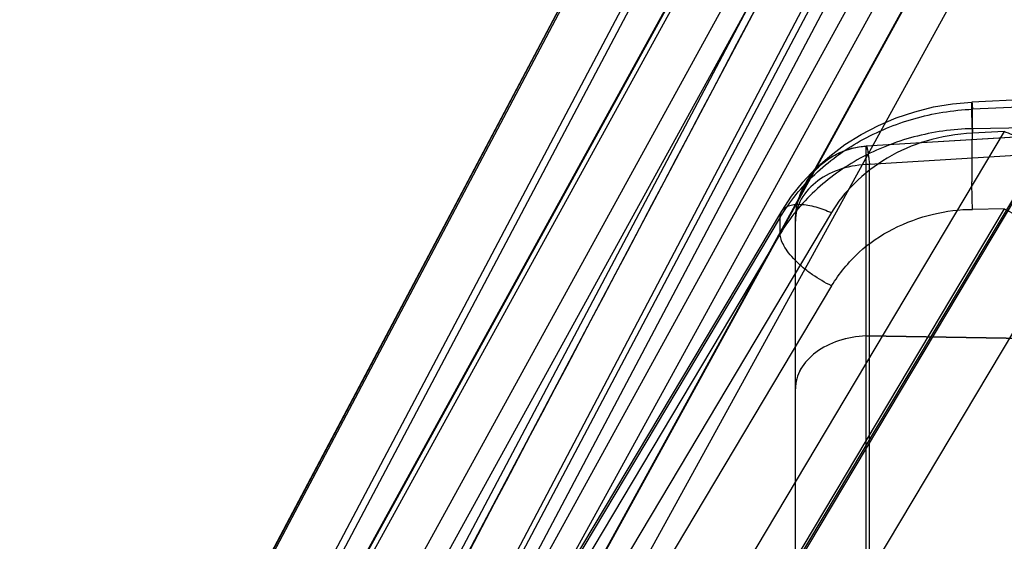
# Model space of a CAD drawing. Header units: millimetres. Extents: x 178516 to 426772, y -178579 to -115871.
# Tile 183 of 256: x 317307.45 to 317320.51, y -132173.37 to -132166.45. Entities that reach past the tile are written whole.
import ezdxf

# ---------------------------------------------------------------- set-up
doc = ezdxf.new("R2010")
doc.units = ezdxf.units.MM
doc.header["$MEASUREMENT"] = 0
doc.layers.get('0').update_dxf_attribs({"color": 252, "lineweight": 5})
doc.layers.add('EC-MTR_250-0_7OBJ', color=7, linetype='Continuous')
doc.layers.add('IS_centrale', color=7, linetype='Continuous', lineweight=13)

# ---------------------------------------------------------------- blocks, each defined once
blk = doc.blocks.new('VVS030s_FLX1_250_0.38kW_2.00x2v2_t')
at = {"layer": 'EC-MTR_250-0_7OBJ', "color": 7, "linetype": 'Continuous'}
for p, q in [((221.424, 689.996), (211.124, 707.262)), ((217.773, 689.637), (207.686, 706.539)), ((218.453, 690.329), (208.751, 706.586)), ((220.744, 689.308), (210.444, 706.576)), ((217.773, 689.419), (207.686, 706.321)), ((207.717, 706.222), (217.794, 689.338)), ((218.453, 689.358), (208.751, 705.614)), ((220.744, 688.282), (210.444, 705.55)), ((221.403, 688.302), (211.103, 705.569)), ((221.424, 688.225), (211.124, 705.494)), ((221.424, 684.06), (211.124, 702.796)), ((217.773, 684.034), (207.686, 702.374)), ((217.773, 683.9), (207.686, 702.24)), ((207.696, 702.205), (217.78, 683.871)), ((218.453, 684.609), (208.751, 702.249)), ((220.744, 683.488), (210.444, 702.225)), ((218.453, 684.011), (208.751, 701.65)), ((221.417, 682.996), (211.117, 701.732)), ((221.424, 682.969), (211.124, 701.707)), ((220.744, 682.856), (210.444, 701.593)), ((221.424, 680.846), (211.124, 700.331)), ((217.773, 681.155), (207.686, 700.228)), ((217.773, 681.11), (207.686, 700.183)), ((207.687, 700.179), (217.773, 681.107)), ((218.453, 681.59), (208.751, 699.935)), ((221.502, 680.333), (211.123, 699.965)), ((221.424, 680.478), (211.124, 699.963)), ((220.744, 680.413), (210.444, 699.898)), ((218.453, 681.388), (208.751, 699.733)), ((220.744, 680.199), (210.444, 699.685)), ((218.911, 698.534), (218.91, 690.992)), ((212.331, 697.556), (221.858, 679.454)), ((217.973, 697.062), (217.973, 689.471)), ((218.956, 696.861), (218.956, 688.719)), ((218.91, 690.992), (221.036, 691.027)), ((221.036, 691.027), (218.91, 690.992)), ((217.773, 689.637), (217.773, 689.419)), ((217.794, 689.337), (217.924, 689.14)), ((220.744, 689.308), (220.323, 689.314)), ((221.084, 688.589), (218.956, 688.719)), ((221.037, 688.348), (218.91, 688.476)), ((218.913, 688.473), (221.041, 688.344)), ((220.744, 688.282), (220.323, 688.302)), ((221.201, 688.232), (220.323, 688.245)), ((220.323, 688.245), (220.323, 687.986)), ((221.201, 687.945), (220.323, 687.986)), ((221.211, 687.85), (220.313, 687.892))]:
    blk.add_line(p, q, dxfattribs=at)
for points in [[(217.924, 689.14), (218.073, 688.952), (218.242, 688.773), (218.429, 688.607), (218.631, 688.456), (218.847, 688.32), (219.074, 688.201), (219.312, 688.1), (219.556, 688.019), (219.807, 687.956)], [(219.807, 687.956), (220.059, 687.914), (220.313, 687.892)]]:
    blk.add_lwpolyline(points, dxfattribs=at)
for centre, radius, start, end in [((9117.307, 5388.012), 10065.303, 207.7598493, 207.8854687), ((218.973, 689.471), 1, 180, 266.5396), ((236.35, 688.718), 16.038, 177.8703, 179.1706), ((235.468, 688.741), 15.156, 177.8325, 179.2085)]:
    blk.add_arc(centre, radius, start, end, dxfattribs=at)
for points, knots in [([(218.91, 690.992), (218.787, 690.998), (218.551, 691.039), (218.245, 691.189), (218.029, 691.413), (217.973, 691.604), (217.973, 691.694)], [0, 0, 0, 0, 0.289486, 0.555393, 0.789522, 1, 1, 1, 1]), ([(218.91, 690.992), (218.787, 690.998), (218.551, 691.039), (218.245, 691.189), (218.029, 691.413), (217.973, 691.604), (217.973, 691.694)], [0, 0, 0, 0, 0.288928, 0.555586, 0.790214, 1, 1, 1, 1]), ([(218.91, 690.992), (218.91, 690.84), (218.91, 690.517), (218.91, 690.016), (218.911, 689.588), (218.91, 689.249), (218.91, 688.998), (218.91, 688.763), (218.91, 688.587), (218.91, 688.5), (218.91, 688.476)], [0, 0, 0, 0, 0.181387, 0.385339, 0.597081, 0.69153, 0.79033, 0.896299, 0.970925, 1, 1, 1, 1]), ([(218.453, 690.329), (218.365, 690.286), (218.236, 690.211), (218.079, 690.092), (217.972, 689.995), (217.885, 689.896), (217.821, 689.802), (217.783, 689.716), (217.773, 689.661), (217.773, 689.637)], [0, 0, 0, 0, 0.291437, 0.443384, 0.589222, 0.721339, 0.834828, 0.926985, 1, 1, 1, 1]), ([(218.453, 690.329), (218.556, 690.167), (218.792, 689.87), (219.265, 689.55), (219.783, 689.363), (220.149, 689.313), (220.323, 689.314)], [0, 0, 0, 0, 0.260113, 0.506105, 0.763987, 1, 1, 1, 1]), ([(220.744, 689.308), (220.835, 689.352), (221.004, 689.452), (221.19, 689.604), (221.307, 689.734), (221.37, 689.825), (221.411, 689.912), (221.424, 689.97), (221.424, 689.996)], [0, 0, 0, 0, 0.301973, 0.587607, 0.71424, 0.82591, 0.920943, 1, 1, 1, 1]), ([(220.323, 688.245), (220.061, 688.25), (219.543, 688.323), (218.826, 688.606), (218.213, 689.043), (217.897, 689.428), (217.773, 689.637)], [0, 0, 0, 0, 0.260032, 0.512985, 0.759126, 1, 1, 1, 1]), ([(217.773, 689.419), (217.897, 689.21), (218.214, 688.822), (218.826, 688.378), (219.542, 688.082), (220.06, 687.998), (220.323, 687.986)], [0, 0, 0, 0, 0.24046, 0.487021, 0.740373, 1, 1, 1, 1]), ([(217.773, 689.419), (217.773, 689.405), (217.776, 689.376), (217.787, 689.349), (217.794, 689.338)], [0, 0, 0, 0, 0.506087, 1, 1, 1, 1]), ([(217.794, 689.338), (217.803, 689.322), (217.83, 689.293), (217.886, 689.263), (217.959, 689.248), (218.045, 689.246), (218.142, 689.257), (218.281, 689.289), (218.385, 689.328), (218.453, 689.358)], [0, 0, 0, 0, 0.076686, 0.164303, 0.268751, 0.391408, 0.530701, 0.682249, 1, 1, 1, 1]), ([(217.973, 689.471), (217.973, 689.351), (218.008, 689.165), (218.12, 688.94), (218.24, 688.784), (218.389, 688.654), (218.607, 688.529), (218.791, 688.484), (218.91, 688.476)], [0, 0, 0, 0, 0.23929, 0.368451, 0.500068, 0.631755, 0.761107, 1, 1, 1, 1]), ([(218.956, 688.719), (218.83, 688.721), (218.587, 688.758), (218.266, 688.914), (218.034, 689.158), (217.973, 689.37), (217.973, 689.471)], [0, 0, 0, 0, 0.278203, 0.536251, 0.776653, 1, 1, 1, 1]), ([(217.973, 689.471), (217.973, 689.351), (218.008, 689.165), (218.12, 688.94), (218.24, 688.783), (218.39, 688.654), (218.607, 688.529), (218.791, 688.484), (218.91, 688.476)], [0, 0, 0, 0, 0.239374, 0.368552, 0.500184, 0.631884, 0.761245, 1, 1, 1, 1]), ([(220.323, 688.302), (220.115, 688.316), (219.72, 688.377), (219.182, 688.614), (218.755, 688.943), (218.532, 689.217), (218.453, 689.358)], [0, 0, 0, 0, 0.280194, 0.5325, 0.782446, 1, 1, 1, 1]), ([(220.323, 688.245), (220.32, 688.284), (220.316, 688.378), (220.312, 688.54), (220.311, 688.736), (220.312, 688.877), (220.313, 688.95)], [0, 0, 0, 0, 0.165043, 0.399839, 0.688391, 1, 1, 1, 1]), ([(218.91, 688.476), (218.91, 688.475), (218.911, 688.473), (218.914, 688.473), (218.917, 688.476), (218.919, 688.48), (218.921, 688.488), (218.925, 688.502), (218.93, 688.526), (218.936, 688.562), (218.943, 688.607), (218.949, 688.66), (218.954, 688.699), (218.956, 688.719)], [0, 0, 0, 0, 0.013278, 0.021584, 0.033875, 0.054346, 0.083833, 0.12255, 0.227826, 0.369882, 0.547179, 0.75785, 1, 1, 1, 1]), ([(218.91, 688.476), (218.91, 688.475), (218.911, 688.473), (218.914, 688.473), (218.917, 688.476), (218.919, 688.48), (218.921, 688.488), (218.925, 688.502), (218.93, 688.526), (218.936, 688.562), (218.943, 688.607), (218.949, 688.66), (218.954, 688.699), (218.956, 688.719)], [0, 0, 0, 0, 0.013278, 0.021584, 0.033875, 0.054346, 0.083833, 0.12255, 0.227826, 0.369882, 0.547179, 0.75785, 1, 1, 1, 1]), ([(221.403, 688.302), (221.394, 688.318), (221.367, 688.347), (221.312, 688.375), (221.242, 688.391), (221.159, 688.394), (221.066, 688.384), (220.924, 688.353), (220.816, 688.314), (220.744, 688.282)], [0, 0, 0, 0, 0.077468, 0.163481, 0.263786, 0.380807, 0.5148, 0.664358, 1, 1, 1, 1]), ([(220.323, 688.302), (220.322, 688.275), (220.32, 688.222), (220.317, 688.145), (220.315, 688.075), (220.313, 688.022), (220.312, 687.984), (220.312, 687.961), (220.312, 687.94), (220.312, 687.924), (220.312, 687.91), (220.312, 687.902), (220.312, 687.897), (220.312, 687.894), (220.313, 687.893), (220.313, 687.892), (220.313, 687.892)], [0, 0, 0, 0, 0.198818, 0.388073, 0.561508, 0.712767, 0.778136, 0.83587, 0.885472, 0.926448, 0.95839, 0.981231, 0.989249, 0.995011, 0.998543, 1, 1, 1, 1]), ([(220.313, 687.892), (220.313, 687.892), (220.314, 687.893), (220.314, 687.895), (220.315, 687.9), (220.316, 687.908), (220.317, 687.919), (220.319, 687.932), (220.32, 687.955), (220.322, 687.973), (220.323, 687.986)], [0, 0, 0, 0, 0.00585, 0.019656, 0.072305, 0.15733, 0.273079, 0.41769, 0.58875, 1, 1, 1, 1])]:
    blk.add_open_spline(points, degree=3, knots=knots, dxfattribs=at)
blk = doc.blocks.new('A$C680519BF')
blk.add_blockref('VVS030s_FLX1_250_0.38kW_2.00x2v2_t', (-1100, 89.5))

msp = doc.modelspace()

# ---------------------------------------------------------------- block references
at = {"layer": 'IS_centrale', "xscale": -1, "rotation": 180}
msp.add_blockref('A$C680519BF', (318199.762, -131390.156), dxfattribs=at)

doc.saveas('drawing.dxf')
